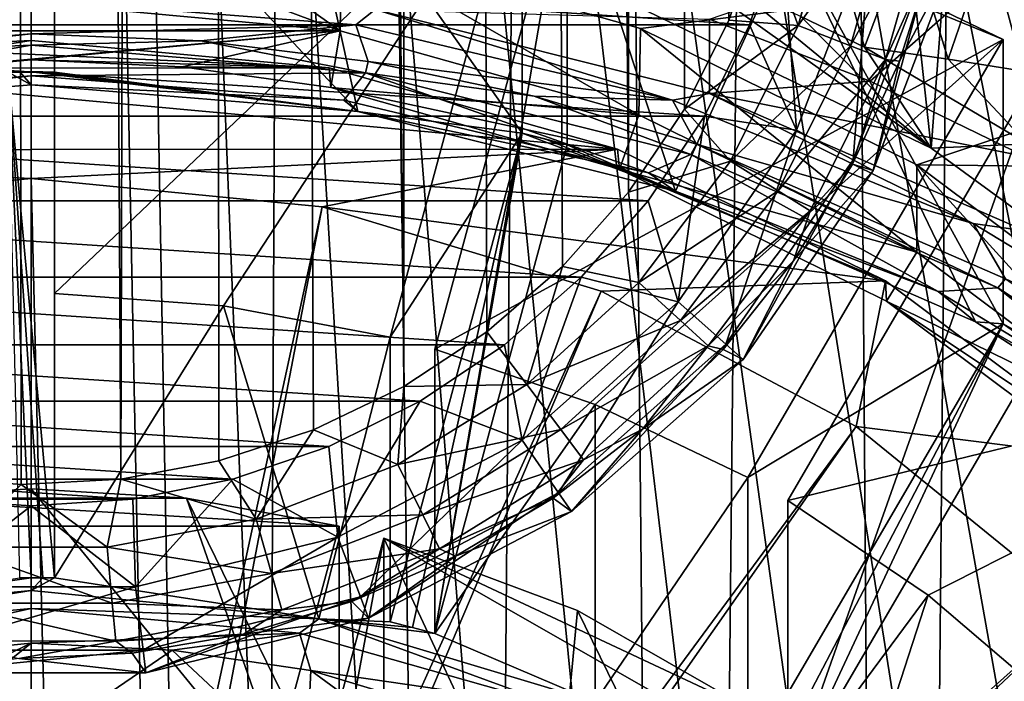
# Model space of a CAD drawing. Header units: metres. Extents: x -104 to 104, y -111 to 38.
# Tile 34 of 256: x -0.05 to 4.19, y -90.1 to -87.25. Entities that reach past the tile are written whole.
import ezdxf

# ---------------------------------------------------------------- set-up
doc = ezdxf.new("R2010")
doc.units = ezdxf.units.M
doc.layers.add('solid_509367_AD153', color=7, linetype='CONTINUOUS')

msp = doc.modelspace()

# ---------------------------------------------------------------- linework, layer by layer
at = {"layer": 'solid_509367_AD153'}
for points in [[(-0.247499, 20.028091, 77.699959), (-0.471474, -89.222267, 77.69986), (-0.043218, -89.255959, 77.699997)], [(-0.247499, 20.028091, 77.699959), (-0.043218, -89.255959, 77.699997), (0.38579, -89.23362, 77.699905)], [(0.714064, 20.016888, 77.699684), (-0.247499, 20.028091, 77.699959), (0.38579, -89.23362, 77.699905)], [(0.714064, 20.016888, 77.699684), (0.38579, -89.23362, 77.699905), (0.808904, -89.154388, 77.699593)], [(0.714064, 20.016888, 77.699684), (1.216559, -89.021156, 77.699074), (1.604943, -88.834183, 77.698387)], [(1.674048, 19.959681, 77.69825), (0.714064, 20.016888, 77.699684), (1.604943, -88.834183, 77.698387)], [(0.714064, 20.016888, 77.699684), (0.808904, -89.154388, 77.699593), (1.216559, -89.021156, 77.699074)], [(1.674048, 19.959681, 77.69825), (1.604943, -88.834183, 77.698387), (1.963302, -88.599419, 77.697594)], [(1.674048, 19.959681, 77.69825), (2.28966, -88.317627, 77.696724), (2.574146, -87.997528, 77.695862)], [(2.630917, 19.856411, 77.695671), (1.674048, 19.959681, 77.69825), (2.574146, -87.997528, 77.695862)], [(1.674048, 19.959681, 77.69825), (1.963302, -88.599419, 77.697594), (2.28966, -88.317627, 77.696724)], [(2.630917, 19.856411, 77.695671), (2.574146, -87.997528, 77.695862), (2.815707, -87.640511, 77.695045)], [(2.630917, 19.856411, 77.695671), (3.006725, -87.257118, 77.694351), (3.146617, -86.849998, 77.69381)], [(2.630917, 19.856411, 77.695671), (2.815707, -87.640511, 77.695045), (3.006725, -87.257118, 77.694351)], [(4.234637, -55.815094, 19), (3.349372, -56.611416, 19), (3.73858, -109.009399, 19)], [(4.234637, -55.815094, 19), (3.73858, -109.009399, 19), (4.639951, -108.737564, 19)], [(3.349372, -56.611416, 19), (2.318917, -57.206348, 19), (2.815699, -109.223366, 19)], [(3.349372, -56.611416, 19), (2.815699, -109.223366, 19), (3.73858, -109.009399, 19)], [(2.318917, -57.206348, 19), (1.188258, -57.574638, 19), (1.882531, -109.377159, 19)], [(2.318917, -57.206348, 19), (1.882531, -109.377159, 19), (2.815699, -109.223366, 19)], [(-1.188258, -57.574638, 19), (-0.946205, -109.468857, 19), (0.000022, -109.499359, 19)], [(0, -57.700001, 19), (-1.188258, -57.574638, 19), (0.000022, -109.499359, 19)], [(1.188258, -57.574638, 19), (0, -57.700001, 19), (0.94625, -109.468857, 19)], [(1.188258, -57.574638, 19), (0.94625, -109.468857, 19), (1.882531, -109.377159, 19)], [(0, -57.700001, 19), (0.000022, -109.499359, 19), (0.94625, -109.468857, 19)], [(3.43046, -63.759392, -11.30407), (5.065377, -63.153641, -11.389202), (14.500057, -95.334694, -6.86645)], [(1.740158, -64.125443, -11.252625), (3.43046, -63.759392, -11.30407), (14.500057, -95.334694, -6.86645)], [(0, -64.25, -11.235119), (1.740158, -64.125443, -11.252625), (14.500057, -95.334694, -6.86645)], [(10.304474, -88.580566, -7.81568), (0, -64.25, -11.235119), (14.500057, -95.334694, -6.86645)], [(10.304474, -88.580566, -7.81568), (9.259171, -87.196854, -8.010149), (0, -64.25, -11.235119)], [(-11.307395, -66.963005, 15.803905), (0, -66.735802, 16.1), (0, -106.24762, 16.1)], [(0, -66.735802, 16.1), (11.307395, -66.963005, 15.803905), (11.307395, -95, 15.803905)], [(11.27212, -95.867805, 15.80483), (0, -66.735802, 16.1), (11.307395, -95, 15.803905)], [(0.791981, -106.223404, 16.079262), (0, -106.24762, 16.1), (0, -66.735802, 16.1)], [(1.574803, -106.144844, 16.058762), (0.791981, -106.223404, 16.079262), (0, -66.735802, 16.1)], [(2.349538, -106.011681, 16.038475), (1.574803, -106.144844, 16.058762), (0, -66.735802, 16.1)], [(3.116923, -105.823723, 16.018381), (2.349538, -106.011681, 16.038475), (0, -66.735802, 16.1)], [(3.867101, -105.583389, 15.998736), (3.116923, -105.823723, 16.018381), (0, -66.735802, 16.1)], [(4.599751, -105.290176, 15.979551), (3.867101, -105.583389, 15.998736), (0, -66.735802, 16.1)], [(5.311065, -104.946243, 15.960925), (4.599751, -105.290176, 15.979551), (0, -66.735802, 16.1)], [(5.993987, -104.554443, 15.943042), (5.311065, -104.946243, 15.960925), (0, -66.735802, 16.1)], [(6.650473, -104.113983, 15.925851), (5.993987, -104.554443, 15.943042), (0, -66.735802, 16.1)], [(7.272225, -103.630539, 15.90957), (6.650473, -104.113983, 15.925851), (0, -66.735802, 16.1)], [(7.859902, -103.103027, 15.894181), (7.272225, -103.630539, 15.90957), (0, -66.735802, 16.1)], [(8.409364, -102.535957, 15.879793), (7.859902, -103.103027, 15.894181), (0, -66.735802, 16.1)], [(8.915178, -101.935417, 15.866548), (8.409364, -102.535957, 15.879793), (0, -66.735802, 16.1)], [(9.37918, -101.298874, 15.854398), (8.915178, -101.935417, 15.866548), (0, -66.735802, 16.1)], [(9.800214, -100.623199, 15.843372), (9.37918, -101.298874, 15.854398), (0, -66.735802, 16.1)], [(10.180647, -99.906853, 15.83341), (9.800214, -100.623199, 15.843372), (0, -66.735802, 16.1)], [(10.511892, -99.155403, 15.824737), (10.180647, -99.906853, 15.83341), (0, -66.735802, 16.1)], [(10.789887, -98.368881, 15.817457), (10.511892, -99.155403, 15.824737), (0, -66.735802, 16.1)], [(11.014318, -97.550735, 15.81158), (10.789887, -98.368881, 15.817457), (0, -66.735802, 16.1)], [(11.174804, -96.717461, 15.807378), (11.014318, -97.550735, 15.81158), (0, -66.735802, 16.1)], [(11.27212, -95.867805, 15.80483), (11.174804, -96.717461, 15.807378), (0, -66.735802, 16.1)], [(-11.307395, -66.963005, 15.803905), (0, -106.24762, 16.1), (-11.307395, -95, 15.803905)], [(-6.406844, -87.464142, 1.298361), (0, -81.62001, 0.307604), (-11.601744, -81.404037, 0.584039)], [(-6.406844, -87.464142, 1.298361), (-5.325368, -86.549202, 1.141176), (0, -81.62001, 0.307604)], [(3.878263, -87.808243, -0.855431), (2.657374, -87.21962, -0.938156), (3.387078, -83.282372, -1.491501)], [(3.878263, -87.808243, -0.855431), (3.387078, -83.282372, -1.491501), (4.201691, -83.565002, -1.451779)], [(4.969431, -88.602905, -0.743749), (3.878263, -87.808243, -0.855431), (4.201691, -83.565002, -1.451779)], [(0.1, -86.255287, -5.112995), (0.1, -87.480011, -13.827353), (1.407284, -87.650581, -14.207314)], [(1.115998, -86.327148, -5.102895), (0.1, -86.255287, -5.112995), (1.407284, -87.650581, -14.207314)], [(0.1, -89.658806, -13.521145), (0.1, -87.480011, -13.827353), (0.1, -86.255287, -5.112995)], [(0.1, -88.434082, -4.806786), (0.1, -86.255287, -5.112995), (2.116159, -86.518135, -5.076054)], [(0.1, -89.658806, -13.521145), (0.1, -86.255287, -5.112995), (0.1, -88.434082, -4.806786)], [(2.116159, -87.742859, -13.790413), (1.115998, -86.327148, -5.102895), (1.407284, -87.650581, -14.207314)], [(2.116159, -87.742859, -13.790413), (2.116159, -86.518135, -5.076054), (1.115998, -86.327148, -5.102895)], [(0.828841, -88.487099, -4.799334), (0.1, -88.434082, -4.806786), (2.116159, -86.518135, -5.076054)], [(0.828841, -88.487099, -4.799334), (2.116159, -86.518135, -5.076054), (1.546705, -88.622688, -4.780278)], [(1.546705, -88.622688, -4.780278), (2.116159, -86.518135, -5.076054), (2.116159, -87.742859, -13.790413)], [(1.73989, -89.898674, -13.487433), (2.309344, -87.794121, -13.783209), (2.309344, -86.569397, -5.06885)], [(1.73989, -88.67395, -4.773074), (2.309344, -86.569397, -5.06885), (4.188105, -87.340034, -4.960544)], [(1.73989, -89.898674, -13.487433), (2.309344, -86.569397, -5.06885), (1.73989, -88.67395, -4.773074)], [(2.309344, -86.569397, -5.06885), (2.309344, -87.794121, -13.783209), (2.776181, -87.993858, -14.159068)], [(3.27194, -86.899216, -5.022497), (2.309344, -86.569397, -5.06885), (2.776181, -87.993858, -14.159068)], [(4.188105, -87.340034, -4.960544), (2.309344, -86.569397, -5.06885), (3.27194, -86.899216, -5.022497)], [(3.483963, -86.650734, 77.636215), (3.146617, -86.849998, 77.69381), (3.304906, -87.279594, 77.636971)], [(3.483963, -86.650734, 77.636215), (3.304906, -87.279594, 77.636971), (3.722025, -86.695358, 77.47435)], [(4.551255, -86.693733, -10.984113), (3.615259, -87.520042, -11.903055), (2.922295, -87.252281, -11.940686)], [(3.304906, -87.279594, 77.636971), (3.530731, -87.36734, 77.475197), (3.722025, -86.695358, 77.47435)], [(3.722025, -86.695358, 77.47435), (3.530731, -87.36734, 77.475197), (3.881489, -86.725349, 77.232407)], [(4.551255, -86.693733, -10.984113), (4.283526, -87.843559, -11.857588), (3.615259, -87.520042, -11.903055)], [(1.337407, -86.927681, 0.33359), (2.626029, -87.292053, 0.3848), (7.353456, -86.701263, 0.301769)], [(2.626029, -87.292053, 0.3848), (3.817204, -87.879951, 0.467423), (7.353456, -86.701263, 0.301769)], [(3.530731, -87.36734, 77.475197), (3.681999, -87.426315, 77.233315), (3.881489, -86.725349, 77.232407)], [(3.881489, -86.725349, 77.232407), (3.681999, -87.426315, 77.233315), (3.887953, -86.967575, 76.950294)], [(3.817204, -87.879951, 0.467423), (8.413288, -87.929901, 0.474443), (7.353456, -86.701263, 0.301769)], [(0, -86.804443, 0.31627), (0, -87.180206, -2.357454), (1.331744, -87.302406, -2.34028)], [(0.673782, -86.835648, 0.320656), (0, -86.804443, 0.31627), (1.331744, -87.302406, -2.34028)], [(3.094823, -87.276505, 65.699997), (-3.094824, -87.276505, 65.699997), (-3.23577, -86.859779, 65.699997)], [(3.235768, -86.859787, 65.699997), (3.094823, -87.276505, 65.699997), (-3.23577, -86.859779, 65.699997)], [(0.673782, -86.835648, 0.320656), (1.331744, -87.302406, -2.34028), (1.337407, -86.927681, 0.33359)], [(3.304906, -87.279594, 77.636971), (3.146617, -86.849998, 77.69381), (3.006725, -87.257118, 77.694351)], [(3.298356, -87.73111, 65.801575), (3.094823, -87.276505, 65.699997), (3.235768, -86.859787, 65.699997)], [(3.298356, -87.73111, 65.801575), (3.235768, -86.859787, 65.699997), (3.616794, -86.891457, 65.801575)], [(3.435458, -86.829475, 0.86786), (3.316818, -87.240265, 0.975139), (3.590662, -87.373466, 1.048416)], [(3.781025, -86.870575, 0.915608), (3.435458, -86.829475, 0.86786), (3.590662, -87.373466, 1.048416)], [(3.27194, -86.899216, -5.022497), (2.776181, -87.993858, -14.159068), (4.06935, -88.555573, -14.080125)], [(4.188105, -88.564758, -13.674903), (3.27194, -86.899216, -5.022497), (4.06935, -88.555573, -14.080125)], [(4.188105, -88.564758, -13.674903), (4.188105, -87.340034, -4.960544), (3.27194, -86.899216, -5.022497)], [(3.298356, -87.73111, 65.801575), (3.616794, -86.891457, 65.801575), (3.541854, -87.85891, 66.079124)], [(3.616794, -86.891457, 65.801575), (3.8838, -86.957268, 66.079124), (3.541854, -87.85891, 66.079124)], [(3.781025, -86.870575, 0.915608), (3.590662, -87.373466, 1.048416), (3.952121, -87.424721, 1.083556)], [(4.1259, -86.917641, 0.965605), (3.781025, -86.870575, 0.915608), (3.952121, -87.424721, 1.083556)], [(-1.329395, -86.926239, 0.333387), (-1.331744, -87.302406, -2.34028), (0, -87.180206, -2.357454)], [(1.337407, -86.927681, 0.33359), (1.331744, -87.302406, -2.34028), (2.618677, -87.664986, -2.289323)], [(1.337407, -86.927681, 0.33359), (2.618677, -87.664986, -2.289323), (2.626029, -87.292053, 0.3848)], [(4.1259, -86.917641, 0.965605), (3.952121, -87.424721, 1.083556), (4.276669, -87.476761, 1.115788)], [(4.470223, -86.971397, 1.017624), (4.1259, -86.917641, 0.965605), (4.276669, -87.476761, 1.115788)], [(3.541854, -87.85891, 66.079124), (3.8838, -86.957268, 66.079124), (3.628705, -87.904488, 66.456543)], [(3.8838, -86.957268, 66.079124), (3.979036, -86.980743, 66.456543), (3.628705, -87.904488, 66.456543)], [(3.741524, -87.432953, 76.95076), (3.628705, -87.904488, 66.456543), (3.979036, -86.980743, 66.456543)], [(3.681999, -87.426315, 77.233315), (3.741524, -87.432953, 76.95076), (3.887953, -86.967575, 76.950294)], [(3.887953, -86.967575, 76.950294), (3.741524, -87.432953, 76.95076), (3.979036, -86.980743, 66.456543)], [(3.878263, -87.808243, -0.855431), (2.750539, -87.005318, 0.845472), (2.657374, -87.21962, -0.938156)], [(3.878263, -87.808243, -0.855431), (3.036632, -87.117447, 0.907477), (2.750539, -87.005318, 0.845472)], [(-1.481351, -87.211037, -14.269087), (0, -87.089478, -14.28617), (-1.398746, -87.276184, -14.402741)], [(0, -87.089478, -14.28617), (0, -87.167175, -14.418062), (-1.398746, -87.276184, -14.402741)], [(3.878263, -87.808243, -0.855431), (3.316818, -87.240265, 0.975139), (3.036632, -87.117447, 0.907477)], [(0, -87.167175, -14.418062), (0, -87.315369, -14.456389), (-1.449261, -87.43438, -14.439664)], [(0, -87.167175, -14.418062), (-1.449261, -87.43438, -14.439664), (-1.398746, -87.276184, -14.402741)], [(1.331744, -87.302406, -2.34028), (0, -87.180206, -2.357454), (-1.331744, -87.302406, -2.34028)], [(1.398746, -87.276184, -14.402741), (0, -87.315369, -14.456389), (0, -87.167175, -14.418062)], [(1.398746, -87.276184, -14.402741), (0, -87.167175, -14.418062), (1.481351, -87.211037, -14.269087)], [(2.763051, -87.60054, -14.357157), (1.398746, -87.276184, -14.402741), (1.481351, -87.211037, -14.269087)], [(2.922295, -87.57238, -14.218303), (1.481351, -87.211037, -14.269087), (2.922295, -87.252281, -11.940686)], [(2.763051, -87.60054, -14.357157), (1.481351, -87.211037, -14.269087), (2.922295, -87.57238, -14.218303)], [(3.878263, -87.808243, -0.855431), (3.590662, -87.373466, 1.048416), (3.316818, -87.240265, 0.975139)], [(2.902083, -87.669617, 65.699997), (-2.902084, -87.669617, 65.699997), (-3.094824, -87.276505, 65.699997)], [(3.094823, -87.276505, 65.699997), (2.902083, -87.669617, 65.699997), (-3.094824, -87.276505, 65.699997)], [(1.398746, -87.276184, -14.402741), (0.730459, -87.345497, -14.452155), (0, -87.315369, -14.456389)], [(1.398746, -87.276184, -14.402741), (1.452433, -87.434914, -14.439589), (0.730459, -87.345497, -14.452155)], [(2.763051, -87.60054, -14.357157), (1.452433, -87.434914, -14.439589), (1.398746, -87.276184, -14.402741)], [(3.304906, -87.279594, 77.636971), (3.006725, -87.257118, 77.694351), (2.815707, -87.640511, 77.695045)], [(3.304906, -87.279594, 77.636971), (2.815707, -87.640511, 77.695045), (3.013294, -87.864578, 77.638115)], [(3.298356, -87.73111, 65.801575), (2.902083, -87.669617, 65.699997), (3.094823, -87.276505, 65.699997)], [(2.922295, -87.57238, -14.218303), (2.922295, -87.252281, -11.940686), (3.615259, -87.520042, -11.903055)], [(3.304906, -87.279594, 77.636971), (3.013294, -87.864578, 77.638115), (3.530731, -87.36734, 77.475197)], [(1.331744, -87.302406, -2.34028), (-2.618677, -87.664986, -2.289323), (0, -87.427773, -2.322661)], [(1.331744, -87.302406, -2.34028), (-1.331744, -87.302406, -2.34028), (-2.618677, -87.664986, -2.289323)], [(-0.726281, -87.394836, -14.445221), (-1.449261, -87.43438, -14.439664), (0, -87.315369, -14.456389)], [(0, -87.364883, -14.44943), (-0.726281, -87.394836, -14.445221), (0, -87.315369, -14.456389)], [(1.331744, -87.302406, -2.34028), (0, -87.427773, -2.322661), (0.650435, -87.457893, -2.318428)], [(0, -87.364883, -14.44943), (0, -87.315369, -14.456389), (0.730459, -87.345497, -14.452155)], [(1.331744, -87.302406, -2.34028), (0.650435, -87.457893, -2.318428), (1.291126, -87.546738, -2.305942)], [(2.618677, -87.664986, -2.289323), (1.331744, -87.302406, -2.34028), (1.291126, -87.546738, -2.305942)], [(2.626029, -87.292053, 0.3848), (2.618677, -87.664986, -2.289323), (3.816638, -88.255684, -2.206305)], [(2.626029, -87.292053, 0.3848), (3.816638, -88.255684, -2.206305), (3.817204, -87.879951, 0.467423)], [(-1.346678, -87.60173, -14.35699), (-0.726281, -87.394836, -14.445221), (0, -87.364883, -14.44943)], [(0, -87.496773, -14.371739), (-1.346678, -87.60173, -14.35699), (0, -87.364883, -14.44943)], [(1.283406, -87.461838, -1.711977), (-0.650435, -87.37439, -1.724267), (-1.291126, -87.463234, -1.711781)], [(0, -87.344269, -1.7285), (0, -87.427773, -2.322661), (-1.283406, -87.545341, -2.306138)], [(-0.650435, -87.37439, -1.724267), (0, -87.344269, -1.7285), (-1.283406, -87.545341, -2.306138)], [(1.283406, -87.461838, -1.711977), (0, -87.344269, -1.7285), (-0.650435, -87.37439, -1.724267)], [(1.283406, -87.461838, -1.711977), (0, -87.427773, -2.322661), (0, -87.344269, -1.7285)], [(1.440988, -87.483208, -14.432801), (0, -87.364883, -14.44943), (0.730459, -87.345497, -14.452155)], [(0, -87.496773, -14.371739), (0, -87.364883, -14.44943), (1.440988, -87.483208, -14.432801)], [(1.440988, -87.483208, -14.432801), (0.730459, -87.345497, -14.452155), (1.452433, -87.434914, -14.439589)], [(2.430038, -88.911964, -4.739623), (1.73989, -88.67395, -4.773074), (4.188105, -87.340034, -4.960544)], [(2.430038, -88.911964, -4.739623), (4.188105, -87.340034, -4.960544), (3.088004, -89.226921, -4.695359)], [(3.013294, -87.864578, 77.638115), (3.219193, -87.992439, 77.476486), (3.530731, -87.36734, 77.475197)], [(3.088004, -89.226921, -4.695359), (4.188105, -87.340034, -4.960544), (4.188105, -88.564758, -13.674903)], [(3.530731, -87.36734, 77.475197), (3.219193, -87.992439, 77.476486), (3.681999, -87.426315, 77.233315)], [(4.293532, -87.789291, 1.21658), (3.952121, -87.424721, 1.083556), (3.590662, -87.373466, 1.048416)], [(3.878263, -87.808243, -0.855431), (4.293532, -87.789291, 1.21658), (3.590662, -87.373466, 1.048416)], [(-2.618677, -87.664986, -2.289323), (-1.283406, -87.545341, -2.306138), (0, -87.427773, -2.322661)], [(1.283406, -87.461838, -1.711977), (0.650435, -87.457893, -2.318428), (0, -87.427773, -2.322661)], [(1.283406, -87.461838, -1.711977), (1.291126, -87.546738, -2.305942), (0.650435, -87.457893, -2.318428)], [(1.440988, -87.483208, -14.432801), (1.452433, -87.434914, -14.439589), (2.1678, -87.584045, -14.41863)], [(2.763051, -87.60054, -14.357157), (2.1678, -87.584045, -14.41863), (1.452433, -87.434914, -14.439589)], [(3.219193, -87.992439, 77.476486), (3.357114, -88.078377, 77.234703), (3.681999, -87.426315, 77.233315)], [(3.261209, -90.550667, -13.395801), (4.36131, -88.66378, -13.660985), (4.36131, -87.439056, -4.946626)], [(3.261209, -89.325951, -4.681442), (4.36131, -87.439056, -4.946626), (5.974639, -88.664963, -4.774337)], [(3.261209, -90.550667, -13.395801), (4.36131, -87.439056, -4.946626), (3.261209, -89.325951, -4.681442)], [(3.681999, -87.426315, 77.233315), (3.357114, -88.078377, 77.234703), (3.539671, -87.876976, 76.95137)], [(3.681999, -87.426315, 77.233315), (3.539671, -87.876976, 76.95137), (3.741524, -87.432953, 76.95076)], [(3.741524, -87.432953, 76.95076), (3.539671, -87.876976, 76.95137), (3.628705, -87.904488, 66.456543)], [(4.293532, -87.789291, 1.21658), (4.276669, -87.476761, 1.115788), (3.952121, -87.424721, 1.083556)], [(2.526664, -87.811722, -1.662803), (-1.291126, -87.463234, -1.711781), (-2.535445, -87.815063, -1.662334)], [(-0.1, -87.480011, -13.827353), (-1.407284, -87.650581, -14.207314), (0, -87.535103, -14.223542)], [(-1.407284, -87.650581, -14.207314), (-1.346678, -87.60173, -14.35699), (0, -87.496773, -14.371739)], [(0, -87.535103, -14.223542), (-1.407284, -87.650581, -14.207314), (0, -87.496773, -14.371739)], [(1.283406, -87.461838, -1.711977), (-1.291126, -87.463234, -1.711781), (2.526664, -87.811722, -1.662803)], [(-0.050001, -87.479576, -13.827415), (-0.1, -87.480011, -13.827353), (0, -87.535103, -14.223542)], [(-0.050001, -87.479576, -13.827415), (0.1, -87.480011, -13.827353), (-0.1, -87.480011, -13.827353)], [(-0.1, -87.480011, -13.827353), (0.1, -87.480011, -13.827353), (0.1, -89.658806, -13.521145)], [(0.050002, -89.658218, -13.521227), (-0.1, -87.480011, -13.827353), (0.1, -89.658806, -13.521145)], [(0, -89.65802, -13.521255), (-0.050002, -89.658218, -13.521227), (-0.1, -87.480011, -13.827353)], [(0.050002, -89.658218, -13.521227), (0, -89.65802, -13.521255), (-0.1, -87.480011, -13.827353)], [(-0.050001, -87.479576, -13.827415), (0, -87.535103, -14.223542), (0, -87.479431, -13.827435)], [(-0.050001, -87.479576, -13.827415), (0, -87.479431, -13.827435), (0.050001, -87.479576, -13.827415)], [(-0.050001, -87.479576, -13.827415), (0.050001, -87.479576, -13.827415), (0.1, -87.480011, -13.827353)], [(0, -87.479431, -13.827435), (0, -87.535103, -14.223542), (1.407284, -87.650581, -14.207314)], [(0.050001, -87.479576, -13.827415), (0, -87.479431, -13.827435), (1.407284, -87.650581, -14.207314)], [(1.346678, -87.60173, -14.35699), (0, -87.496773, -14.371739), (1.440988, -87.483208, -14.432801)], [(1.346678, -87.60173, -14.35699), (0, -87.535103, -14.223542), (0, -87.496773, -14.371739)], [(0.1, -87.480011, -13.827353), (0.050001, -87.479576, -13.827415), (1.407284, -87.650581, -14.207314)], [(1.283406, -87.461838, -1.711977), (2.526664, -87.811722, -1.662803), (1.291126, -87.546738, -2.305942)], [(2.660197, -87.914009, -14.313102), (1.346678, -87.60173, -14.35699), (1.440988, -87.483208, -14.432801)], [(2.843144, -87.835106, -14.383345), (1.440988, -87.483208, -14.432801), (2.1678, -87.584045, -14.41863)], [(2.660197, -87.914009, -14.313102), (1.440988, -87.483208, -14.432801), (2.843144, -87.835106, -14.383345)], [(1.407284, -87.650581, -14.207314), (0, -87.535103, -14.223542), (1.346678, -87.60173, -14.35699)], [(2.922295, -87.57238, -14.218303), (3.615259, -87.520042, -11.903055), (4.283526, -87.843559, -11.857588)], [(2.618677, -87.664986, -2.289323), (1.291126, -87.546738, -2.305942), (2.535445, -87.898567, -2.256495)], [(2.526664, -87.811722, -1.662803), (2.535445, -87.898567, -2.256495), (1.291126, -87.546738, -2.305942)], [(2.843144, -87.835106, -14.383345), (2.1678, -87.584045, -14.41863), (2.86648, -87.790703, -14.389585)], [(2.763051, -87.60054, -14.357157), (2.86648, -87.790703, -14.389585), (2.1678, -87.584045, -14.41863)], [(4.05932, -88.132248, -14.282431), (2.763051, -87.60054, -14.357157), (2.922295, -87.57238, -14.218303)], [(4.283526, -88.163658, -14.135204), (2.922295, -87.57238, -14.218303), (4.283526, -87.843559, -11.857588)], [(4.05932, -88.132248, -14.282431), (2.922295, -87.57238, -14.218303), (4.283526, -88.163658, -14.135204)], [(1.407284, -87.650581, -14.207314), (1.346678, -87.60173, -14.35699), (2.660197, -87.914009, -14.313102)], [(4.05932, -88.132248, -14.282431), (2.86648, -87.790703, -14.389585), (2.763051, -87.60054, -14.357157)], [(2.658253, -88.035378, 65.699997), (-2.658254, -88.035378, 65.699997), (-2.902084, -87.669617, 65.699997)], [(2.902083, -87.669617, 65.699997), (2.658253, -88.035378, 65.699997), (-2.902084, -87.669617, 65.699997)], [(2.776181, -87.993858, -14.159068), (1.407284, -87.650581, -14.207314), (2.660197, -87.914009, -14.313102)], [(2.116159, -87.742859, -13.790413), (1.407284, -87.650581, -14.207314), (2.776181, -87.993858, -14.159068)], [(3.816638, -88.255684, -2.206305), (2.618677, -87.664986, -2.289323), (2.535445, -87.898567, -2.256495)], [(3.013294, -87.864578, 77.638115), (2.815707, -87.640511, 77.695045), (2.574146, -87.997528, 77.695862)], [(2.78823, -88.470154, 65.801575), (2.658253, -88.035378, 65.699997), (2.902083, -87.669617, 65.699997)], [(2.78823, -88.470154, 65.801575), (2.902083, -87.669617, 65.699997), (3.298356, -87.73111, 65.801575)], [(1.643501, -89.872284, -13.491141), (1.546705, -89.847412, -13.494637), (2.116159, -87.742859, -13.790413)], [(1.546705, -88.622688, -4.780278), (2.116159, -87.742859, -13.790413), (1.546705, -89.847412, -13.494637)], [(1.643501, -89.872284, -13.491141), (2.116159, -87.742859, -13.790413), (1.73989, -89.898674, -13.487433)], [(1.73989, -89.898674, -13.487433), (2.116159, -87.742859, -13.790413), (2.309344, -87.794121, -13.783209)], [(2.212903, -87.767929, -13.786889), (2.116159, -87.742859, -13.790413), (2.776181, -87.993858, -14.159068)], [(2.309344, -87.794121, -13.783209), (2.116159, -87.742859, -13.790413), (2.212903, -87.767929, -13.786889)], [(2.78823, -88.470154, 65.801575), (3.298356, -87.73111, 65.801575), (2.994068, -88.652512, 66.079124)], [(3.298356, -87.73111, 65.801575), (3.541854, -87.85891, 66.079124), (2.994068, -88.652512, 66.079124)], [(2.309344, -87.794121, -13.783209), (2.212903, -87.767929, -13.786889), (2.776181, -87.993858, -14.159068)], [(4.165823, -88.409897, -14.302563), (2.843144, -87.835106, -14.383345), (2.86648, -87.790703, -14.389585)], [(4.165823, -88.409897, -14.302563), (2.86648, -87.790703, -14.389585), (4.199114, -88.371445, -14.307967)], [(4.05932, -88.132248, -14.282431), (4.199114, -88.371445, -14.307967), (2.86648, -87.790703, -14.389585)], [(4.969431, -88.602905, -0.743749), (4.293532, -87.789291, 1.21658), (3.878263, -87.808243, -0.855431)], [(0, -87.938431, -1.644996), (2.526664, -87.811722, -1.662803), (-2.535445, -87.815063, -1.662334)], [(-1.245933, -88.059769, -1.627944), (0, -87.938431, -1.644996), (-2.535445, -87.815063, -1.662334)], [(1.253205, -88.061165, -1.627747), (2.526664, -87.811722, -1.662803), (0, -87.938431, -1.644996)], [(1.253205, -88.061165, -1.627747), (3.680874, -88.379829, -1.582961), (2.526664, -87.811722, -1.662803)], [(2.526664, -87.811722, -1.662803), (3.680874, -88.379829, -1.582961), (2.535445, -87.898567, -2.256495)], [(3.908213, -88.425926, -14.241157), (2.660197, -87.914009, -14.313102), (2.843144, -87.835106, -14.383345)], [(3.908213, -88.425926, -14.241157), (2.843144, -87.835106, -14.383345), (4.165823, -88.409897, -14.302563)], [(3.013294, -87.864578, 77.638115), (2.574146, -87.997528, 77.695862), (2.61907, -88.386147, 77.639496)], [(3.013294, -87.864578, 77.638115), (2.61907, -88.386147, 77.639496), (3.219193, -87.992439, 77.476486)], [(2.994068, -88.652512, 66.079124), (3.541854, -87.85891, 66.079124), (3.067487, -88.71756, 66.456543)], [(3.541854, -87.85891, 66.079124), (3.628705, -87.904488, 66.456543), (3.067487, -88.71756, 66.456543)], [(3.539671, -87.876976, 76.95137), (3.285296, -88.293274, 76.952087), (3.628705, -87.904488, 66.456543)], [(3.357114, -88.078377, 77.234703), (3.285296, -88.293274, 76.952087), (3.539671, -87.876976, 76.95137)], [(3.817204, -87.879951, 0.467423), (3.816638, -88.255684, -2.206305), (4.884542, -89.054298, -2.094068)], [(3.817204, -87.879951, 0.467423), (4.884542, -89.054298, -2.094068), (4.881653, -88.676071, 0.579311)], [(3.817204, -87.879951, 0.467423), (4.881653, -88.676071, 0.579311), (8.413288, -87.929901, 0.474443)], [(3.816638, -88.255684, -2.206305), (2.535445, -87.898567, -2.256495), (3.685889, -88.4664, -2.176692)], [(3.680874, -88.379829, -1.582961), (3.685889, -88.4664, -2.176692), (2.535445, -87.898567, -2.256495)], [(2.776181, -87.993858, -14.159068), (2.660197, -87.914009, -14.313102), (3.908213, -88.425926, -14.241157)], [(3.285296, -88.293274, 76.952087), (3.067487, -88.71756, 66.456543), (3.628705, -87.904488, 66.456543)], [(0, -93.228058, 1.378224), (0, -87.938431, -1.644996), (-1.245933, -88.059769, -1.627944)], [(0.128691, -93.239204, 1.379791), (1.253205, -88.061165, -1.627747), (0, -87.938431, -1.644996)], [(0.128691, -93.239204, 1.379791), (0, -87.938431, -1.644996), (0, -93.228058, 1.378224)], [(2.61907, -88.386147, 77.639496), (2.574146, -87.997528, 77.695862), (2.28966, -88.317627, 77.696724)], [(2.61907, -88.386147, 77.639496), (2.798031, -88.549767, 77.478043), (3.219193, -87.992439, 77.476486)], [(4.06935, -88.555573, -14.080125), (2.776181, -87.993858, -14.159068), (3.908213, -88.425926, -14.241157)], [(3.219193, -87.992439, 77.476486), (2.798031, -88.549767, 77.478043), (3.357114, -88.078377, 77.234703)], [(2.370516, -88.364243, 65.699997), (-2.370517, -88.364243, 65.699997), (-2.658254, -88.035378, 65.699997)], [(2.658253, -88.035378, 65.699997), (2.370516, -88.364243, 65.699997), (-2.658254, -88.035378, 65.699997)], [(2.78823, -88.470154, 65.801575), (2.370516, -88.364243, 65.699997), (2.658253, -88.035378, 65.699997)], [(-0.128691, -93.239204, 1.379791), (0, -93.228058, 1.378224), (-1.245933, -88.059769, -1.627944)], [(0.128691, -93.239204, 1.379791), (0.253472, -93.272316, 1.384444), (1.253205, -88.061165, -1.627747)], [(0.253472, -93.272316, 1.384444), (2.455388, -88.423531, -1.576819), (1.253205, -88.061165, -1.627747)], [(1.253205, -88.061165, -1.627747), (2.455388, -88.423531, -1.576819), (3.680874, -88.379829, -1.582961)], [(2.798031, -88.549767, 77.478043), (2.917907, -88.659737, 77.236374), (3.357114, -88.078377, 77.234703)], [(3.357114, -88.078377, 77.234703), (2.917907, -88.659737, 77.236374), (3.285296, -88.293274, 76.952087)], [(5.255636, -88.858215, -14.180403), (4.199114, -88.371445, -14.307967), (4.05932, -88.132248, -14.282431)], [(5.255636, -88.858215, -14.180403), (4.05932, -88.132248, -14.282431), (4.283526, -88.163658, -14.135204)], [(4.884542, -89.054298, -2.094068), (3.816638, -88.255684, -2.206305), (3.685889, -88.4664, -2.176692)], [(2.917907, -88.659737, 77.236374), (2.982213, -88.67556, 76.952866), (3.285296, -88.293274, 76.952087)], [(3.285296, -88.293274, 76.952087), (2.982213, -88.67556, 76.952866), (3.067487, -88.71756, 66.456543)], [(2.135643, -88.826378, 77.640923), (2.28966, -88.317627, 77.696724), (1.963302, -88.599419, 77.697594)], [(2.61907, -88.386147, 77.639496), (2.28966, -88.317627, 77.696724), (2.135643, -88.826378, 77.640923)], [(2.039889, -88.654831, 65.699997), (-2.039891, -88.654823, 65.699997), (-2.370517, -88.364243, 65.699997)], [(2.370516, -88.364243, 65.699997), (2.039889, -88.654831, 65.699997), (-2.370517, -88.364243, 65.699997)], [(2.116062, -89.065643, 65.801575), (2.039889, -88.654831, 65.699997), (2.370516, -88.364243, 65.699997)], [(2.116062, -89.065643, 65.801575), (2.370516, -88.364243, 65.699997), (2.78823, -88.470154, 65.801575)], [(2.61907, -88.386147, 77.639496), (2.135643, -88.826378, 77.640923), (2.798031, -88.549767, 77.478043)], [(2.455388, -88.423531, -1.576819), (3.555555, -89.006279, -1.49492), (3.680874, -88.379829, -1.582961)], [(3.555555, -89.006279, -1.49492), (4.714482, -89.152397, -1.474384), (3.680874, -88.379829, -1.582961)], [(3.680874, -88.379829, -1.582961), (4.714482, -89.152397, -1.474384), (3.685889, -88.4664, -2.176692)], [(5.37371, -89.19165, -14.192696), (4.165823, -88.409897, -14.302563), (4.199114, -88.371445, -14.307967)], [(0.1, -89.658806, -13.521145), (0.1, -88.434082, -4.806786), (0.828841, -88.487099, -4.799334)], [(0.253472, -93.272316, 1.384444), (0.370551, -93.326378, 1.392042), (2.455388, -88.423531, -1.576819)], [(0.370551, -93.326378, 1.392042), (3.555555, -89.006279, -1.49492), (2.455388, -88.423531, -1.576819)], [(5.059996, -89.12487, -14.142926), (3.908213, -88.425926, -14.241157), (4.165823, -88.409897, -14.302563)], [(4.06935, -88.555573, -14.080125), (3.908213, -88.425926, -14.241157), (5.059996, -89.12487, -14.142926)], [(5.059996, -89.12487, -14.142926), (4.165823, -88.409897, -14.302563), (5.37371, -89.19165, -14.192696)], [(2.116062, -89.065643, 65.801575), (2.78823, -88.470154, 65.801575), (2.272278, -89.291962, 66.079124)], [(2.78823, -88.470154, 65.801575), (2.994068, -88.652512, 66.079124), (2.272278, -89.291962, 66.079124)], [(4.884542, -89.054298, -2.094068), (3.685889, -88.4664, -2.176692), (4.713435, -89.234955, -2.068678)], [(4.714482, -89.152397, -1.474384), (4.713435, -89.234955, -2.068678), (3.685889, -88.4664, -2.176692)], [(1.238824, -89.834518, -13.90038), (0.1, -89.658806, -13.521145), (0.828841, -88.487099, -4.799334)], [(1.238824, -89.834518, -13.90038), (0.828841, -88.487099, -4.799334), (1.546705, -88.622688, -4.780278)], [(2.135643, -88.826378, 77.640923), (2.281572, -89.020187, 77.479652), (2.798031, -88.549767, 77.478043)], [(2.798031, -88.549767, 77.478043), (2.281572, -89.020187, 77.479652), (2.917907, -88.659737, 77.236374)], [(5.251519, -89.320404, -13.972634), (4.06935, -88.555573, -14.080125), (5.059996, -89.12487, -14.142926)], [(4.188105, -88.564758, -13.674903), (4.06935, -88.555573, -14.080125), (5.251519, -89.320404, -13.972634)], [(2.135643, -88.826378, 77.640923), (1.963302, -88.599419, 77.697594), (1.604943, -88.834183, 77.698387)], [(3.175, -90.500481, -13.402854), (3.088004, -90.451645, -13.409718), (4.188105, -88.564758, -13.674903)], [(3.088004, -89.226921, -4.695359), (4.188105, -88.564758, -13.674903), (3.088004, -90.451645, -13.409718)], [(3.175, -90.500481, -13.402854), (4.188105, -88.564758, -13.674903), (3.261209, -90.550667, -13.395801)], [(3.261209, -90.550667, -13.395801), (4.188105, -88.564758, -13.674903), (4.36131, -88.66378, -13.660985)], [(4.275, -88.61377, -13.668015), (4.188105, -88.564758, -13.674903), (5.251519, -89.320404, -13.972634)], [(4.36131, -88.66378, -13.660985), (4.188105, -88.564758, -13.674903), (4.275, -88.61377, -13.668015)], [(1.238824, -89.834518, -13.90038), (1.546705, -88.622688, -4.780278), (1.546705, -89.847412, -13.494637)], [(1.676504, -88.897942, 65.699997), (-1.676506, -88.897942, 65.699997), (-2.039891, -88.654823, 65.699997)], [(2.039889, -88.654831, 65.699997), (1.676504, -88.897942, 65.699997), (-2.039891, -88.654823, 65.699997)], [(2.116062, -89.065643, 65.801575), (1.676504, -88.897942, 65.699997), (2.039889, -88.654831, 65.699997)], [(1.73989, -89.898674, -13.487433), (1.73989, -88.67395, -4.773074), (2.430038, -88.911964, -4.739623)], [(2.272278, -89.291962, 66.079124), (2.994068, -88.652512, 66.079124), (2.327998, -89.372688, 66.456543)], [(2.281572, -89.020187, 77.479652), (2.379321, -89.150444, 77.238106), (2.917907, -88.659737, 77.236374)], [(2.994068, -88.652512, 66.079124), (3.067487, -88.71756, 66.456543), (2.327998, -89.372688, 66.456543)], [(2.917907, -88.659737, 77.236374), (2.379321, -89.150444, 77.238106), (2.634959, -89.018135, 76.953674)], [(2.917907, -88.659737, 77.236374), (2.634959, -89.018135, 76.953674), (2.982213, -88.67556, 76.952866)], [(2.982213, -88.67556, 76.952866), (2.634959, -89.018135, 76.953674), (3.067487, -88.71756, 66.456543)], [(3.865632, -89.732742, -4.624271), (3.261209, -89.325951, -4.681442), (5.974639, -88.664963, -4.774337)], [(3.865632, -89.732742, -4.624271), (5.974639, -88.664963, -4.774337), (4.41886, -90.205597, -4.557815)], [(2.634959, -89.018135, 76.953674), (2.327998, -89.372688, 66.456543), (3.067487, -88.71756, 66.456543)], [(1.579522, -89.170334, 77.642204), (1.604943, -88.834183, 77.698387), (1.216559, -89.021156, 77.699074)], [(2.135643, -88.826378, 77.640923), (1.604943, -88.834183, 77.698387), (1.579522, -89.170334, 77.642204)], [(2.135643, -88.826378, 77.640923), (1.579522, -89.170334, 77.642204), (2.281572, -89.020187, 77.479652)], [(1.282313, -89.092804, 65.699997), (-1.282314, -89.092804, 65.699997), (-1.676506, -88.897942, 65.699997)], [(1.676504, -88.897942, 65.699997), (1.282313, -89.092804, 65.699997), (-1.676506, -88.897942, 65.699997)], [(1.320916, -89.482971, 65.801575), (1.282313, -89.092804, 65.699997), (1.676504, -88.897942, 65.699997)], [(1.320916, -89.482971, 65.801575), (1.676504, -88.897942, 65.699997), (2.116062, -89.065643, 65.801575)], [(2.43004, -90.192352, -13.85009), (1.73989, -89.898674, -13.487433), (2.430038, -88.911964, -4.739623)], [(2.43004, -90.192352, -13.85009), (2.430038, -88.911964, -4.739623), (3.088004, -89.226921, -4.695359)], [(0.370551, -93.326378, 1.392042), (0.476371, -93.399757, 1.402354), (3.555555, -89.006279, -1.49492)], [(0.476371, -93.399757, 1.402354), (4.523373, -89.792854, -1.384374), (3.555555, -89.006279, -1.49492)], [(0.969655, -89.406349, 77.643173), (1.216559, -89.021156, 77.699074), (0.808904, -89.154388, 77.699593)], [(1.579522, -89.170334, 77.642204), (1.216559, -89.021156, 77.699074), (0.969655, -89.406349, 77.643173)], [(1.579522, -89.170334, 77.642204), (1.68745, -89.387726, 77.481094), (2.281572, -89.020187, 77.479652)], [(2.281572, -89.020187, 77.479652), (1.68745, -89.387726, 77.481094), (2.379321, -89.150444, 77.238106)], [(2.634959, -89.018135, 76.953674), (2.248655, -89.315971, 76.954453), (2.327998, -89.372688, 66.456543)], [(2.379321, -89.150444, 77.238106), (2.248655, -89.315971, 76.954453), (2.634959, -89.018135, 76.953674)], [(3.555555, -89.006279, -1.49492), (4.523373, -89.792854, -1.384374), (4.714482, -89.152397, -1.474384)], [(1.320916, -89.482971, 65.801575), (2.116062, -89.065643, 65.801575), (1.418432, -89.740097, 66.079124)], [(2.116062, -89.065643, 65.801575), (2.272278, -89.291962, 66.079124), (1.418432, -89.740097, 66.079124)], [(0.867964, -89.233421, 65.699997), (-0.867965, -89.233421, 65.699997), (-1.282314, -89.092804, 65.699997)], [(1.282313, -89.092804, 65.699997), (0.867964, -89.233421, 65.699997), (-1.282314, -89.092804, 65.699997)], [(1.320916, -89.482971, 65.801575), (0.867964, -89.233421, 65.699997), (1.282313, -89.092804, 65.699997)], [(0.969655, -89.406349, 77.643173), (0.808904, -89.154388, 77.699593), (0.38579, -89.23362, 77.699905)], [(1.68745, -89.387726, 77.481094), (1.759746, -89.533836, 77.239655), (2.379321, -89.150444, 77.238106)], [(2.379321, -89.150444, 77.238106), (1.759746, -89.533836, 77.239655), (2.248655, -89.315971, 76.954453)], [(1.579522, -89.170334, 77.642204), (0.969655, -89.406349, 77.643173), (1.68745, -89.387726, 77.481094)], [(0.437318, -89.319458, 65.699997), (-0.437319, -89.319458, 65.699997), (-0.867965, -89.233421, 65.699997)], [(0.867964, -89.233421, 65.699997), (0.437318, -89.319458, 65.699997), (-0.867965, -89.233421, 65.699997)], [(-0.327212, -89.526344, 77.643692), (-0.043218, -89.255959, 77.699997), (-0.471474, -89.222267, 77.69986)], [(0.326785, -89.52639, 77.643692), (0.38579, -89.23362, 77.699905), (-0.043218, -89.255959, 77.699997)], [(0.969655, -89.406349, 77.643173), (0.38579, -89.23362, 77.699905), (0.326785, -89.52639, 77.643692)], [(0.449004, -89.697876, 65.801575), (0.437318, -89.319458, 65.699997), (0.867964, -89.233421, 65.699997)], [(0.449004, -89.697876, 65.801575), (0.867964, -89.233421, 65.699997), (1.320916, -89.482971, 65.801575)], [(2.43004, -90.192352, -13.85009), (3.088004, -89.226921, -4.695359), (3.088004, -90.451645, -13.409718)], [(-0.668289, -89.315392, -4.682926), (0, -90.55542, -13.799065), (0, -89.275024, -4.688598)], [(-0.668289, -89.315392, -4.682926), (0, -89.275024, -4.688598), (0.668289, -89.315392, -4.682926)], [(0.326785, -89.52639, 77.643692), (-0.043218, -89.255959, 77.699997), (-0.327212, -89.526344, 77.643692)], [(0, -89.275024, -4.688598), (0, -90.55542, -13.799065), (1.143514, -90.674438, -13.782337)], [(0.668289, -89.315392, -4.682926), (0, -89.275024, -4.688598), (1.143514, -90.674438, -13.782337)], [(-1.326677, -89.435852, -4.665996), (-0.668289, -89.315392, -4.682926), (1.326677, -89.435852, -4.665996)], [(-0.668289, -89.315392, -4.682926), (-1.143514, -90.674438, -13.782337), (0, -90.55542, -13.799065)], [(-0.668289, -89.315392, -4.682926), (0.668289, -89.315392, -4.682926), (1.326677, -89.435852, -4.665996)], [(-0.449004, -89.697876, 65.801575), (-0.437319, -89.319458, 65.699997), (-0.000001, -89.347885, 65.699997)], [(0.437318, -89.319458, 65.699997), (-0.000001, -89.347885, 65.699997), (-0.437319, -89.319458, 65.699997)], [(0.449004, -89.697876, 65.801575), (-0.000001, -89.347885, 65.699997), (0.437318, -89.319458, 65.699997)], [(1.326677, -90.660576, -13.380355), (0.668289, -89.315392, -4.682926), (1.143514, -90.674438, -13.782337)], [(1.326677, -90.660576, -13.380355), (1.326677, -89.435852, -4.665996), (0.668289, -89.315392, -4.682926)], [(1.418432, -89.740097, 66.079124), (2.272278, -89.291962, 66.079124), (1.453213, -89.83181, 66.456543)], [(2.272278, -89.291962, 66.079124), (2.327998, -89.372688, 66.456543), (1.453213, -89.83181, 66.456543)], [(1.759746, -89.533836, 77.239655), (1.82899, -89.564667, 76.955162), (2.248655, -89.315971, 76.954453)], [(2.248655, -89.315971, 76.954453), (1.82899, -89.564667, 76.955162), (2.327998, -89.372688, 66.456543)], [(3.261209, -90.550667, -13.395801), (3.261209, -89.325951, -4.681442), (3.865632, -89.732742, -4.624271)], [(-0.449004, -89.697876, 65.801575), (-0.000001, -89.347885, 65.699997), (0.449004, -89.697876, 65.801575)], [(0.969655, -89.406349, 77.643173), (0.326785, -89.52639, 77.643692), (1.035912, -89.639923, 77.482185)], [(0.969655, -89.406349, 77.643173), (1.035912, -89.639923, 77.482185), (1.68745, -89.387726, 77.481094)], [(1.68745, -89.387726, 77.481094), (1.035912, -89.639923, 77.482185), (1.759746, -89.533836, 77.239655)], [(1.82899, -89.564667, 76.955162), (1.453213, -89.83181, 66.456543), (2.327998, -89.372688, 66.456543)], [(-1.326677, -89.435852, -4.665996), (1.326677, -89.435852, -4.665996), (0.601739, -92.115021, -4.289463)], [(0.302779, -92.064644, -4.296543), (-1.326677, -89.435852, -4.665996), (0.601739, -92.115021, -4.289463)], [(0, -92.047775, -4.298913), (-0.302779, -92.064644, -4.296543), (-1.326677, -89.435852, -4.665996)], [(0.302779, -92.064644, -4.296543), (0, -92.047775, -4.298913), (-1.326677, -89.435852, -4.665996)], [(0.601739, -92.115021, -4.289463), (1.326677, -89.435852, -4.665996), (1.326677, -90.660576, -13.380355)], [(0.449004, -89.697876, 65.801575), (1.320916, -89.482971, 65.801575), (0.482151, -89.970871, 66.079124)], [(1.320916, -89.482971, 65.801575), (1.418432, -89.740097, 66.079124), (0.482151, -89.970871, 66.079124)], [(0.794925, -93.391006, -12.996617), (1.519862, -90.711838, -13.373151), (1.519862, -89.487114, -4.658792)], [(0.794925, -92.166283, -4.282258), (1.519862, -89.487114, -4.658792), (3.817734, -90.800873, -4.474154)], [(0.794925, -93.391006, -12.996617), (1.519862, -89.487114, -4.658792), (0.794925, -92.166283, -4.282258)], [(1.519862, -89.487114, -4.658792), (1.519862, -90.711838, -13.373151), (2.237051, -91.026291, -13.732887)], [(2.354548, -89.799355, -4.614909), (1.519862, -89.487114, -4.658792), (2.237051, -91.026291, -13.732887)], [(3.127324, -90.241173, -4.552815), (1.519862, -89.487114, -4.658792), (2.354548, -89.799355, -4.614909)], [(3.817734, -90.800873, -4.474154), (1.519862, -89.487114, -4.658792), (3.127324, -90.241173, -4.552815)], [(-0.327212, -89.526344, 77.643692), (-0.349571, -89.76815, 77.482765), (0.349114, -89.768204, 77.482765)], [(0.326785, -89.52639, 77.643692), (-0.327212, -89.526344, 77.643692), (0.349114, -89.768204, 77.482765)], [(0.326785, -89.52639, 77.643692), (0.349114, -89.768204, 77.482765), (1.035912, -89.639923, 77.482185)], [(1.035912, -89.639923, 77.482185), (1.080293, -89.796913, 77.240829), (1.759746, -89.533836, 77.239655)], [(1.759746, -89.533836, 77.239655), (1.080293, -89.796913, 77.240829), (1.382207, -89.760521, 76.955757)], [(1.759746, -89.533836, 77.239655), (1.382207, -89.760521, 76.955757), (1.82899, -89.564667, 76.955162)], [(1.82899, -89.564667, 76.955162), (1.382207, -89.760521, 76.955757), (1.453213, -89.83181, 66.456543)], [(-1.238824, -89.834518, -13.90038), (-0.050002, -89.658218, -13.521227), (0, -89.65802, -13.521255)], [(-1.238824, -89.834518, -13.90038), (0, -89.65802, -13.521255), (0, -89.713692, -13.917361)], [(0, -89.713692, -13.917361), (0, -89.65802, -13.521255), (0.050002, -89.658218, -13.521227)], [(0, -89.713692, -13.917361), (0.050002, -89.658218, -13.521227), (0.1, -89.658806, -13.521145)], [(1.238824, -89.834518, -13.90038), (0, -89.713692, -13.917361), (0.1, -89.658806, -13.521145)], [(1.035912, -89.639923, 77.482185), (0.349114, -89.768204, 77.482765), (1.080293, -89.796913, 77.240829)], [(0.449004, -89.697876, 65.801575), (0.482151, -89.970871, 66.079124), (-0.482151, -89.970871, 66.079124)], [(-0.449004, -89.697876, 65.801575), (0.449004, -89.697876, 65.801575), (-0.482151, -89.970871, 66.079124)], [(-1.156046, -89.897461, -14.034345), (-1.238824, -89.834518, -13.90038), (0, -89.713692, -13.917361)], [(-1.156046, -89.897461, -14.034345), (0, -89.713692, -13.917361), (0, -89.791382, -14.049253)], [(0, -89.791382, -14.049253), (0, -89.713692, -13.917361), (1.238824, -89.834518, -13.90038)], [(0.482151, -89.970871, 66.079124), (1.418432, -89.740097, 66.079124), (0.493974, -90.068237, 66.456543)], [(1.418432, -89.740097, 66.079124), (1.453213, -89.83181, 66.456543), (0.493974, -90.068237, 66.456543)], [(3.527871, -90.773445, -13.768423), (3.261209, -90.550667, -13.395801), (3.865632, -89.732742, -4.624271)], [(3.527871, -90.773445, -13.768423), (3.865632, -89.732742, -4.624271), (4.41886, -90.205597, -4.557815)], [(-1.1982, -90.056358, -14.071168), (0, -89.791382, -14.049253), (0, -89.939583, -14.087581)], [(-1.1982, -90.056358, -14.071168), (-1.156046, -89.897461, -14.034345), (0, -89.791382, -14.049253)], [(-0.349571, -89.76815, 77.482765), (-0.364547, -89.930664, 77.241455), (0.364071, -89.930717, 77.241455)], [(0.349114, -89.768204, 77.482765), (-0.349571, -89.76815, 77.482765), (0.364071, -89.930717, 77.241455)], [(1.156046, -89.897461, -14.034345), (0, -89.791382, -14.049253), (1.238824, -89.834518, -13.90038)], [(1.156046, -89.897461, -14.034345), (0, -89.939583, -14.087581), (0, -89.791382, -14.049253)], [(0.349114, -89.768204, 77.482765), (0.364071, -89.930717, 77.241455), (1.080293, -89.796913, 77.240829)], [(0.476371, -93.399757, 1.402354), (0.567717, -93.490211, 1.415067), (4.523373, -89.792854, -1.384374)], [(0.567717, -93.490211, 1.415067), (5.319296, -90.751999, -1.249575), (4.523373, -89.792854, -1.384374)], [(1.382207, -89.760521, 76.955757), (0.914948, -89.90062, 76.956192), (1.453213, -89.83181, 66.456543)], [(1.080293, -89.796913, 77.240829), (0.914948, -89.90062, 76.956192), (1.382207, -89.760521, 76.955757)], [(1.080293, -89.796913, 77.240829), (0.364071, -89.930717, 77.241455), (0.914948, -89.90062, 76.956192)], [(0.914948, -89.90062, 76.956192), (0.493974, -90.068237, 66.456543), (1.453213, -89.83181, 66.456543)], [(1.156046, -89.897461, -14.034345), (1.238824, -89.834518, -13.90038), (2.272723, -90.21209, -13.990127)], [(1.238824, -89.834518, -13.90038), (1.643501, -89.872284, -13.491141), (1.73989, -89.898674, -13.487433)], [(2.43004, -90.192352, -13.85009), (1.238824, -89.834518, -13.90038), (1.73989, -89.898674, -13.487433)], [(1.238824, -89.834518, -13.90038), (1.546705, -89.847412, -13.494637), (1.643501, -89.872284, -13.491141)], [(2.272723, -90.21209, -13.990127), (1.238824, -89.834518, -13.90038), (2.43004, -90.192352, -13.85009)], [(2.354548, -89.799355, -4.614909), (2.237051, -91.026291, -13.732887), (3.232819, -91.595604, -13.652876)], [(3.127324, -90.241173, -4.552815), (2.354548, -89.799355, -4.614909), (3.232819, -91.595604, -13.652876)], [(1.156046, -89.897461, -14.034345), (0.607548, -89.96949, -14.083377), (0, -89.939583, -14.087581)], [(0.364071, -89.930717, 77.241455), (0.434131, -89.982903, 76.956467), (0.914948, -89.90062, 76.956192)], [(0.914948, -89.90062, 76.956192), (0.434131, -89.982903, 76.956467), (0.493974, -90.068237, 66.456543)], [(1.156046, -89.897461, -14.034345), (1.205143, -90.057693, -14.07098), (0.607548, -89.96949, -14.083377)], [(1.156046, -89.897461, -14.034345), (2.272723, -90.21209, -13.990127), (1.205143, -90.057693, -14.07098)], [(-1.190121, -90.509682, -14.007458), (-1.1982, -90.056358, -14.071168), (0, -89.939583, -14.087581)], [(-0.600079, -90.416656, -14.020532), (-1.190121, -90.509682, -14.007458), (0, -89.939583, -14.087581)], [(0, -90.385201, -14.024953), (-0.600079, -90.416656, -14.020532), (0, -89.939583, -14.087581)], [(0.364071, -89.930717, 77.241455), (-0.364547, -89.930664, 77.241455), (-0.053126, -90.006134, 76.956543)], [(0.364071, -89.930717, 77.241455), (-0.053126, -90.006134, 76.956543), (0.434131, -89.982903, 76.956467)], [(0, -90.385201, -14.024953), (0, -89.939583, -14.087581), (0.607548, -89.96949, -14.083377)], [(0.482151, -89.970871, 66.079124), (0.493974, -90.068237, 66.456543), (-0.493974, -90.068237, 66.456543)], [(-0.482151, -89.970871, 66.079124), (0.482151, -89.970871, 66.079124), (-0.493974, -90.068237, 66.456543)], [(-0.053126, -90.006134, 76.956543), (-0.493974, -90.068237, 66.456543), (0.493974, -90.068237, 66.456543)], [(0.434131, -89.982903, 76.956467), (-0.053126, -90.006134, 76.956543), (0.493974, -90.068237, 66.456543)], [(1.183472, -90.508308, -14.007651), (0, -90.385201, -14.024953), (0.607548, -89.96949, -14.083377)], [(1.183472, -90.508308, -14.007651), (0.607548, -89.96949, -14.083377), (1.205143, -90.057693, -14.07098)], [(2.318702, -90.873512, -13.956325), (1.183472, -90.508308, -14.007651), (1.205143, -90.057693, -14.07098)], [(2.318702, -90.873512, -13.956325), (1.205143, -90.057693, -14.07098), (2.361565, -90.406601, -14.021945)], [(2.272723, -90.21209, -13.990127), (2.361565, -90.406601, -14.021945), (1.205143, -90.057693, -14.07098)]]:
    msp.add_3dface(points, dxfattribs=at)

doc.saveas('drawing.dxf')
